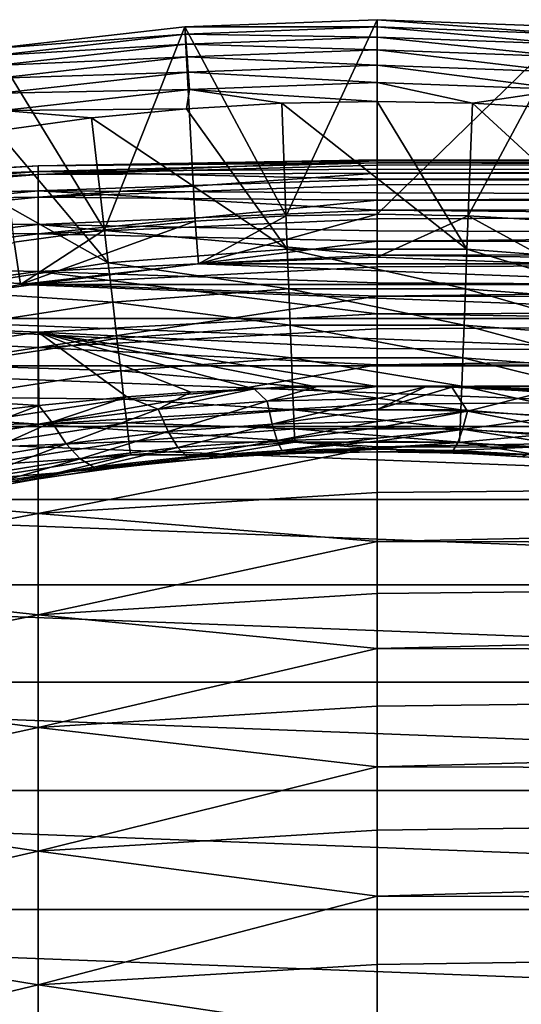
# Model space of a CAD drawing. Header units: metres. Extents: x -61 to 49, y -32 to 32.
# Tile 65 of 256: x -22.84 to -20.26, y 8.16 to 13.22. Entities that reach past the tile are written whole.
import ezdxf

# ---------------------------------------------------------------- set-up
doc = ezdxf.new("R2010")
doc.units = ezdxf.units.M
doc.layers.add('solid_K_27_40_10_000Y34', color=7, linetype='CONTINUOUS')

msp = doc.modelspace()

# ---------------------------------------------------------------- linework, layer by layer
at = {"layer": 'solid_K_27_40_10_000Y34'}
for points in [[(-21.000004, 13.2205, -28.999958), (-21.468042, 12.211478, -30), (-21.987879, 13.183539, -28.999958)], [(-21.987879, 13.183539, -28.999958), (-21.987867, 13.18354, -21.637487), (-21, 13.2205, -21.637487)], [(-21.000004, 13.2205, -28.999958), (-21.987879, 13.183539, -28.999958), (-21, 13.2205, -21.637487)], [(-21, 13.183115, -21.525557), (-21, 13.2205, -21.637487), (-21.987867, 13.18354, -21.637487)], [(-21.000004, 13.2205, -28.999958), (-21.000004, 12.220461, -30), (-21.468042, 12.211478, -30)], [(-20.012127, 13.18354, -28.999958), (-21.000004, 12.220461, -30), (-21.000004, 13.2205, -28.999958)], [(-21.000004, 13.2205, -28.999958), (-21, 13.2205, -21.637487), (-20.012133, 13.18354, -21.637487)], [(-20.012127, 13.18354, -28.999958), (-21.000004, 13.2205, -28.999958), (-20.012133, 13.18354, -21.637487)], [(-20.014824, 13.146253, -21.525557), (-20.012133, 13.18354, -21.637487), (-21, 13.2205, -21.637487)], [(-21, 13.183115, -21.525557), (-20.014824, 13.146253, -21.525557), (-21, 13.2205, -21.637487)], [(-22.970608, 13.072808, -28.999958), (-22.970583, 13.072812, -21.637487), (-21.987867, 13.18354, -21.637487)], [(-21.987879, 13.183539, -28.999958), (-22.970608, 13.072808, -28.999958), (-21.987867, 13.18354, -21.637487)], [(-21.987879, 13.183539, -28.999958), (-22.401396, 12.139829, -30), (-22.970608, 13.072808, -28.999958)], [(-21.985176, 13.146253, -21.525557), (-21.987867, 13.18354, -21.637487), (-22.970583, 13.072812, -21.637487)], [(-21.987879, 13.183539, -28.999958), (-21.935585, 12.184591, -30), (-22.401396, 12.139829, -30)], [(-21.987879, 13.183539, -28.999958), (-21.468042, 12.211478, -30), (-21.935585, 12.184591, -30)], [(-21.985176, 13.146253, -21.525557), (-21, 13.183115, -21.525557), (-21.987867, 13.18354, -21.637487)], [(-21, 13.131112, -21.418964), (-21, 13.183115, -21.525557), (-21.985176, 13.146253, -21.525557)], [(-20.012127, 13.18354, -28.999958), (-20.531965, 12.211478, -30), (-21.000004, 12.220461, -30)], [(-20.018711, 13.094395, -21.418964), (-20.014824, 13.146253, -21.525557), (-21, 13.183115, -21.525557)], [(-20.018711, 13.094395, -21.418964), (-21, 13.183115, -21.525557), (-21, 13.131112, -21.418964)], [(-20.012127, 13.18354, -28.999958), (-20.064421, 12.184591, -30), (-20.531965, 12.211478, -30)], [(-22.964842, 13.035871, -21.525557), (-21.985176, 13.146253, -21.525557), (-22.970583, 13.072812, -21.637487)], [(-21.981289, 13.094395, -21.418964), (-21.985176, 13.146253, -21.525557), (-22.964842, 13.035871, -21.525557)], [(-21, 13.131112, -21.418964), (-21.985176, 13.146253, -21.525557), (-21.981289, 13.094395, -21.418964)], [(-21, 13.131112, -21.418964), (-21.981289, 13.094395, -21.418964), (-21, 13.065545, -21.320135)], [(-21, 13.131112, -21.418964), (-21, 13.065545, -21.320135), (-20.023611, 13.029011, -21.320135)], [(-20.018711, 13.094395, -21.418964), (-21, 13.131112, -21.418964), (-20.023611, 13.029011, -21.320135)], [(-22.970608, 13.072808, -28.999958), (-22.401396, 12.139829, -30), (-22.865602, 12.077209, -30)], [(-21.981289, 13.094395, -21.418964), (-22.964842, 13.035871, -21.525557), (-22.95709, 12.984448, -21.418964)], [(-21.981289, 13.094395, -21.418964), (-22.95709, 12.984448, -21.418964), (-21.976389, 13.029011, -21.320135)], [(-21.981289, 13.094395, -21.418964), (-21.976389, 13.029011, -21.320135), (-21, 13.065545, -21.320135)], [(-21, 13.065545, -21.320135), (-21.976389, 13.029011, -21.320135), (-21, 12.987552, -21.230787)], [(-21, 13.065545, -21.320135), (-21, 12.987552, -21.230787), (-20.02944, 12.951236, -21.230787)], [(-20.023611, 13.029011, -21.320135), (-21, 13.065545, -21.320135), (-20.02944, 12.951236, -21.230787)], [(-22.95709, 12.984448, -21.418964), (-22.947319, 12.919614, -21.320135), (-21.976389, 13.029011, -21.320135)], [(-21.976389, 13.029011, -21.320135), (-22.947319, 12.919614, -21.320135), (-21.97056, 12.951236, -21.230787)], [(-21.976389, 13.029011, -21.320135), (-21.97056, 12.951236, -21.230787), (-21, 12.987552, -21.230787)], [(-21, 12.987552, -21.230787), (-21.97056, 12.951236, -21.230787), (-21, 12.898487, -21.15247)], [(-21, 12.987552, -21.230787), (-21, 12.898487, -21.15247), (-20.036095, 12.86242, -21.15247)], [(-20.02944, 12.951236, -21.230787), (-21, 12.987552, -21.230787), (-20.036095, 12.86242, -21.15247)], [(-22.947319, 12.919614, -21.320135), (-22.935694, 12.842491, -21.230787), (-21.97056, 12.951236, -21.230787)], [(-21.97056, 12.951236, -21.230787), (-22.935694, 12.842491, -21.230787), (-21.963905, 12.86242, -21.15247)], [(-21.97056, 12.951236, -21.230787), (-21.963905, 12.86242, -21.15247), (-21, 12.898487, -21.15247)], [(-22.935694, 12.842491, -21.230787), (-22.922421, 12.754421, -21.15247), (-21.963905, 12.86242, -21.15247)], [(-21.963905, 12.86242, -21.15247), (-22.922421, 12.754421, -21.15247), (-21.97983, 12.762443, -21.086603)], [(-21.963905, 12.86242, -21.15247), (-21.97983, 12.762443, -21.086603), (-21.490274, 12.790607, -21.086603)], [(-21, 12.898487, -21.15247), (-21.963905, 12.86242, -21.15247), (-21, 12.8, -21.086603)], [(-21.963905, 12.86242, -21.15247), (-21.490274, 12.790607, -21.086603), (-21, 12.8, -21.086603)], [(-21, 12.898487, -21.15247), (-21, 12.8, -21.086603), (-20.509726, 12.790607, -21.086603)], [(-20.036095, 12.86242, -21.15247), (-21, 12.898487, -21.15247), (-20.509726, 12.790607, -21.086603)], [(-20.036095, 12.86242, -21.15247), (-20.509726, 12.790607, -21.086603), (-20.02017, 12.762443, -21.086603)], [(-22.922421, 12.754421, -21.15247), (-22.953911, 12.649989, -21.086603), (-22.467947, 12.715547, -21.086603)], [(-22.922421, 12.754421, -21.15247), (-22.467947, 12.715547, -21.086603), (-21.97983, 12.762443, -21.086603)], [(-21.97983, 12.762443, -21.086603), (-22.467947, 12.715547, -21.086603), (-21.461548, 12.041158, -20.653589)], [(-21.490274, 12.790607, -21.086603), (-21.97983, 12.762443, -21.086603), (-21.461548, 12.041158, -20.653589)], [(-21, 12.8, -21.086603), (-21.490274, 12.790607, -21.086603), (-20.538452, 12.041158, -20.653589)], [(-21.490274, 12.790607, -21.086603), (-21.461548, 12.041158, -20.653589), (-20.538452, 12.041158, -20.653589)], [(-20.509726, 12.790607, -21.086603), (-21, 12.8, -21.086603), (-20.538452, 12.041158, -20.653589)], [(-20.509726, 12.790607, -21.086603), (-20.538452, 12.041158, -20.653589), (-19.618065, 11.970495, -20.653589)], [(-20.02017, 12.762443, -21.086603), (-20.509726, 12.790607, -21.086603), (-19.618065, 11.970495, -20.653589)], [(-22.467947, 12.715547, -21.086603), (-22.953911, 12.649989, -21.086603), (-22.381935, 11.970495, -20.653589)], [(-22.467947, 12.715547, -21.086603), (-22.381935, 11.970495, -20.653589), (-21.461548, 12.041158, -20.653589)], [(-22.953911, 12.649989, -21.086603), (-23.437006, 12.565866, -21.086603), (-22.381935, 11.970495, -20.653589)], [(-23.437006, 12.565866, -21.086603), (-23.294212, 11.829585, -20.653589), (-22.381935, 11.970495, -20.653589)], [(-24.491528, 12.363135, 0.574097), (-22.742485, 12.424483, 1.055764), (-22.742485, 12.468801, 0.10679)], [(-24.491528, 12.370956, -0.368971), (-22.742485, 12.468801, 0.10679), (-22.742485, 12.440743, -0.842803)], [(-24.491528, 12.370956, -0.368971), (-24.491528, 12.363135, 0.574097), (-22.742485, 12.468801, 0.10679)], [(-22.742485, 12.468801, 0.10679), (-21, 12.499275, -0.134592), (-21, 12.484786, -0.616528)], [(-22.742485, 12.468801, 0.10679), (-21, 12.495168, 0.347545), (-21, 12.499275, -0.134592)], [(-22.742485, 12.424483, 1.055764), (-21, 12.472469, 0.829165), (-21, 12.495168, 0.347545)], [(-22.742485, 12.468801, 0.10679), (-22.742485, 12.424483, 1.055764), (-21, 12.495168, 0.347545)], [(-22.742485, 12.440743, -0.842803), (-21, 12.484786, -0.616528), (-21, 12.451722, -1.097547)], [(-22.742485, 12.440743, -0.842803), (-22.742485, 12.468801, 0.10679), (-21, 12.484786, -0.616528)], [(-22.742485, 12.424483, 1.055764), (-21, 12.431213, 1.309551), (-21, 12.472469, 0.829165)], [(-22.742485, 12.440743, -0.842803), (-21, 12.451722, -1.097547), (-21, 12.400132, -1.576934)], [(0, 12.490818, -0.478789), (-21, 12.484786, -0.616528), (-21, 12.499275, -0.134592)], [(0, 12.490818, -0.478789), (-21, 12.499275, -0.134592), (-21, 12.495168, 0.347545)], [(0, 12.490818, 0.478789), (-21, 12.495168, 0.347545), (-21, 12.472469, 0.829165)], [(0, 12.490818, 0.478789), (0, 12.490818, -0.478789), (-21, 12.495168, 0.347545)], [(0, 12.490818, -0.478789), (0, 12.417516, -1.433558), (-21, 12.484786, -0.616528)], [(0, 12.490818, 0.478789), (-21, 12.472469, 0.829165), (-21, 12.431213, 1.309551)], [(0, 12.417516, 1.433558), (0, 12.490818, 0.478789), (-21, 12.431213, 1.309551)], [(0, 12.417516, -1.433558), (-21, 12.451722, -1.097547), (-21, 12.484786, -0.616528)], [(0, 12.417516, -1.433558), (-21, 12.400132, -1.576934), (-21, 12.451722, -1.097547)], [(-24.491528, 12.306944, -1.309897), (-22.742485, 12.440743, -0.842803), (-22.742485, 12.340472, -1.787505)], [(-24.491528, 12.306944, -1.309897), (-24.491528, 12.370956, -0.368971), (-22.742485, 12.440743, -0.842803)], [(-24.491528, 12.283525, 1.513832), (-22.742485, 12.308045, 1.998609), (-22.742485, 12.424483, 1.055764)], [(-24.491528, 12.363135, 0.574097), (-24.491528, 12.283525, 1.513832), (-22.742485, 12.424483, 1.055764)], [(-22.742485, 12.340472, -1.787505), (-22.742485, 12.440743, -0.842803), (-21, 12.400132, -1.576934)], [(-22.742485, 12.308045, 1.998609), (-21, 12.371463, 1.787988), (-21, 12.431213, 1.309551)], [(-22.742485, 12.424483, 1.055764), (-22.742485, 12.308045, 1.998609), (-21, 12.431213, 1.309551)], [(-22.742485, 12.340472, -1.787505), (-21, 12.400132, -1.576934), (-21, 12.330093, -2.053974)], [(0, 12.417516, 1.433558), (-21, 12.431213, 1.309551), (-21, 12.371463, 1.787988)], [(0, 12.417516, -1.433558), (0, 12.27134, -2.379913), (-21, 12.400132, -1.576934)], [(0, 12.417516, 1.433558), (-21, 12.371463, 1.787988), (-21, 12.293305, 2.263766)], [(0, 12.27134, 2.379913), (0, 12.417516, 1.433558), (-21, 12.293305, 2.263766)], [(0, 12.27134, -2.379913), (-21, 12.330093, -2.053974), (-21, 12.400132, -1.576934)], [(-22.742485, 12.308045, 1.998609), (-21, 12.293305, 2.263766), (-21, 12.371463, 1.787988)], [(-24.491528, 12.17147, -2.243217), (-22.742485, 12.340472, -1.787505), (-22.742485, 12.168569, -2.721831)], [(-24.491528, 12.17147, -2.243217), (-24.491528, 12.306944, -1.309897), (-22.742485, 12.340472, -1.787505)], [(-24.491528, 12.132591, 2.444777), (-22.742485, 12.120164, 2.929854), (-22.742485, 12.308045, 1.998609)], [(-24.491528, 12.283525, 1.513832), (-24.491528, 12.132591, 2.444777), (-22.742485, 12.308045, 1.998609)], [(-22.742485, 12.340472, -1.787505), (-21, 12.330093, -2.053974), (-21, 12.241709, -2.527958)], [(-22.742485, 12.168569, -2.721831), (-22.742485, 12.340472, -1.787505), (-21, 12.241709, -2.527958)], [(-22.742485, 12.308045, 1.998609), (-22.742485, 12.120164, 2.929854), (-21, 12.293305, 2.263766)], [(0, 12.27134, -2.379913), (-21, 12.241709, -2.527958), (-21, 12.330093, -2.053974)], [(-22.742485, 12.120164, 2.929854), (-21, 12.196858, 2.736175), (-21, 12.293305, 2.263766)], [(0, 12.27134, 2.379913), (-21, 12.293305, 2.263766), (-21, 12.196858, 2.736175)], [(0, 12.27134, -2.379913), (0, 12.053151, -3.312301), (-21, 12.241709, -2.527958)], [(0, 12.27134, 2.379913), (-21, 12.196858, 2.736175), (-21, 12.082264, 3.204513)], [(0, 12.053151, 3.312301), (0, 12.27134, 2.379913), (-21, 12.082264, 3.204513)], [(-22.742485, 12.168569, -2.721831), (-21, 12.241709, -2.527958), (-21, 12.135111, -2.998181)], [(-21.918751, 11.964776, -30), (-21.935585, 12.184591, -30), (-21.468042, 12.211478, -30)], [(-21.918751, 11.964776, -30), (-21.468042, 12.211478, -30), (-21.000004, 12.220461, -30)], [(-21, 12, -30), (-21.918751, 11.964776, -30), (-21.000004, 12.220461, -30)], [(-21, 12, -30), (-21.000004, 12.220461, -30), (-20.531965, 12.211478, -30)], [(0, 12.053151, -3.312301), (-21, 12.135111, -2.998181), (-21, 12.241709, -2.527958)], [(-20.081249, 11.964776, -30), (-21, 12, -30), (-20.531965, 12.211478, -30)], [(-20.081249, 11.964776, -30), (-20.531965, 12.211478, -30), (-20.064421, 12.184591, -30)], [(-24.491528, 11.965321, -3.163512), (-24.491528, 12.17147, -2.243217), (-22.742485, 12.168569, -2.721831)], [(-24.491528, 11.965321, -3.163512), (-22.742485, 12.168569, -2.721831), (-22.742485, 11.926031, -3.640357)], [(-22.831915, 11.859337, -30), (-22.401396, 12.139829, -30), (-21.935585, 12.184591, -30)], [(-21.918751, 11.964776, -30), (-22.831915, 11.859337, -30), (-21.935585, 12.184591, -30)], [(-22.742485, 12.120164, 2.929854), (-21, 12.082264, 3.204513), (-21, 12.196858, 2.736175)], [(-22.742485, 12.168569, -2.721831), (-21, 12.135111, -2.998181), (-21, 12.010458, -3.463943)], [(-22.742485, 11.926031, -3.640357), (-22.742485, 12.168569, -2.721831), (-21, 12.010458, -3.463943)], [(-24.491528, 12.132591, 2.444777), (-24.491528, 11.911206, 3.361526), (-22.742485, 12.120164, 2.929854)], [(-24.491528, 11.911206, 3.361526), (-22.742485, 11.86193, 3.844091), (-22.742485, 12.120164, 2.929854)], [(-22.831915, 11.859337, -30), (-22.865602, 12.077209, -30), (-22.401396, 12.139829, -30)], [(-22.742485, 12.120164, 2.929854), (-22.742485, 11.86193, 3.844091), (-21, 12.082264, 3.204513)], [(0, 12.053151, -3.312301), (-21, 12.010458, -3.463943), (-21, 12.135111, -2.998181)], [(-22.831915, 11.859337, -30), (-23.73432, 11.684313, -30), (-22.865602, 12.077209, -30)], [(-22.742485, 11.86193, 3.844091), (-21, 11.949693, 3.668084), (-21, 12.082264, 3.204513)], [(0, 12.053151, 3.312301), (-21, 12.082264, 3.204513), (-21, 11.949693, 3.668084)], [(0, 12.053151, -3.312301), (0, 11.764227, -4.225251), (-21, 12.010458, -3.463943)], [(0, 12.053151, 3.312301), (-21, 11.949693, 3.668084), (-21, 11.799343, 4.126197)], [(0, 11.764227, 4.225251), (0, 12.053151, 3.312301), (-21, 11.799343, 4.126197)], [(-22.742485, 11.926031, -3.640357), (-21, 12.010458, -3.463943), (-21, 11.867936, -3.924551)], [(-21.453733, 11.837275, -20.519396), (-21.461548, 12.041158, -20.653589), (-22.381935, 11.970495, -20.653589)], [(-21.918816, 11.96477, -32), (-21.918751, 11.964776, -30), (-21, 12, -30)], [(-21.918816, 11.96477, -32), (-21, 12, -30), (-21, 12, -32)], [(-21.918816, 11.96477, -32), (-21, 12, -32), (-20.081184, 11.96477, -32)], [(-20.546267, 11.837275, -20.519396), (-20.538452, 12.041158, -20.653589), (-21.461548, 12.041158, -20.653589)], [(-20.546267, 11.837275, -20.519396), (-21.461548, 12.041158, -20.653589), (-21.453733, 11.837275, -20.519396)], [(0, 11.764227, -4.225251), (-21, 11.867936, -3.924551), (-21, 12.010458, -3.463943)], [(-21, 12, -32), (-21, 12, -30), (-20.081249, 11.964776, -30)], [(-20.081184, 11.96477, -32), (-21, 12, -32), (-20.081249, 11.964776, -30)], [(-19.641464, 11.767808, -20.519396), (-20.538452, 12.041158, -20.653589), (-20.546267, 11.837275, -20.519396)], [(-19.641464, 11.767808, -20.519396), (-19.618065, 11.970495, -20.653589), (-20.538452, 12.041158, -20.653589)], [(-24.491528, 11.689692, -4.065437), (-24.491528, 11.965321, -3.163512), (-22.742485, 11.926031, -3.640357)], [(-22.358536, 11.767808, -20.519396), (-22.381935, 11.970495, -20.653589), (-23.294212, 11.829585, -20.653589)], [(-22.831949, 11.859332, -32), (-22.831915, 11.859337, -30), (-21.918751, 11.964776, -30)], [(-22.831949, 11.859332, -32), (-21.918751, 11.964776, -30), (-21.918816, 11.96477, -32)], [(-22.831949, 11.859332, -32), (-21.918816, 11.96477, -32), (-19.168051, 11.859332, -32)], [(-22.742485, 11.86193, 3.844091), (-21, 11.799343, 4.126197), (-21, 11.949693, 3.668084)], [(-21.453733, 11.837275, -20.519396), (-22.381935, 11.970495, -20.653589), (-22.358536, 11.767808, -20.519396)], [(-21.918816, 11.96477, -32), (-20.081184, 11.96477, -32), (-19.168051, 11.859332, -32)], [(-24.491528, 11.689692, -4.065437), (-22.742485, 11.926031, -3.640357), (-22.742485, 11.614268, -4.537753)], [(-24.491528, 11.911206, 3.361526), (-24.491528, 11.620658, 4.258755), (-22.742485, 11.86193, 3.844091)], [(-22.742485, 11.926031, -3.640357), (-21, 11.867936, -3.924551), (-21, 11.707756, -4.379321)], [(-22.742485, 11.614268, -4.537753), (-22.742485, 11.926031, -3.640357), (-21, 11.707756, -4.379321)], [(-24.491528, 11.620658, 4.258755), (-22.742485, 11.534842, 4.736016), (-22.742485, 11.86193, 3.844091)], [(-23.734291, 11.68432, -32), (-23.73432, 11.684313, -30), (-22.831915, 11.859337, -30)], [(-23.734291, 11.68432, -32), (-22.831915, 11.859337, -30), (-22.831949, 11.859332, -32)], [(-23.734291, 11.68432, -32), (-22.831949, 11.859332, -32), (-18.265709, 11.68432, -32)], [(-22.831949, 11.859332, -32), (-19.168051, 11.859332, -32), (-18.265709, 11.68432, -32)], [(-22.742485, 11.86193, 3.844091), (-22.742485, 11.534842, 4.736016), (-21, 11.799343, 4.126197)], [(0, 11.764227, -4.225251), (-21, 11.707756, -4.379321), (-21, 11.867936, -3.924551)], [(-22.358536, 11.767808, -20.519396), (-23.294212, 11.829585, -20.653589), (-23.255367, 11.629284, -20.519396)], [(-22.742485, 11.534842, 4.736016), (-21, 11.631438, 4.578171), (-21, 11.799343, 4.126197)], [(-21.453733, 11.837275, -20.519396), (-22.358536, 11.767808, -20.519396), (-21.44656, 11.65016, -20.362253)], [(-21.453733, 11.837275, -20.519396), (-21.44656, 11.65016, -20.362253), (-20.55344, 11.65016, -20.362253)], [(-20.546267, 11.837275, -20.519396), (-21.453733, 11.837275, -20.519396), (-20.55344, 11.65016, -20.362253)], [(0, 11.764227, 4.225251), (-21, 11.799343, 4.126197), (-21, 11.631438, 4.578171)], [(-20.546267, 11.837275, -20.519396), (-20.55344, 11.65016, -20.362253), (-19.662939, 11.581792, -20.362253)], [(-19.641464, 11.767808, -20.519396), (-20.546267, 11.837275, -20.519396), (-19.662939, 11.581792, -20.362253)], [(-22.358536, 11.767808, -20.519396), (-23.255367, 11.629284, -20.519396), (-22.337061, 11.581792, -20.362253)], [(-22.358536, 11.767808, -20.519396), (-22.337061, 11.581792, -20.362253), (-21.44656, 11.65016, -20.362253)], [(0, 11.764227, -4.225251), (0, 11.406266, -5.113404), (-21, 11.707756, -4.379321)], [(0, 11.764227, 4.225251), (-21, 11.631438, 4.578171), (-21, 11.446227, 5.023334)], [(0, 11.406266, 5.113404), (0, 11.764227, 4.225251), (-21, 11.446227, 5.023334)], [(-22.742485, 11.614268, -4.537753), (-21, 11.707756, -4.379321), (-21, 11.530157, -4.827574)], [(0, 11.406266, -5.113404), (-21, 11.530157, -4.827574), (-21, 11.707756, -4.379321)], [(-24.620588, 11.440759, -32), (-23.734291, 11.68432, -32), (-17.379412, 11.440759, -32)], [(-24.491528, 11.346188, -4.943756), (-24.491528, 11.689692, -4.065437), (-22.742485, 11.614268, -4.537753)], [(-23.734291, 11.68432, -32), (-18.265709, 11.68432, -32), (-17.379412, 11.440759, -32)], [(-21.44656, 11.65016, -20.362253), (-22.337061, 11.581792, -20.362253), (-21.440136, 11.48256, -20.184416)], [(-21.44656, 11.65016, -20.362253), (-21.440136, 11.48256, -20.184416), (-20.559864, 11.48256, -20.184416)], [(-20.55344, 11.65016, -20.362253), (-21.44656, 11.65016, -20.362253), (-20.559864, 11.48256, -20.184416)], [(-20.55344, 11.65016, -20.362253), (-20.559864, 11.48256, -20.184416), (-19.682173, 11.415176, -20.184416)], [(-19.662939, 11.581792, -20.362253), (-20.55344, 11.65016, -20.362253), (-19.682173, 11.415176, -20.184416)], [(-24.491528, 11.620658, 4.258755), (-24.491528, 11.262633, 5.131256), (-22.742485, 11.534842, 4.736016)], [(-24.491528, 11.346188, -4.943756), (-22.742485, 11.614268, -4.537753), (-22.739214, 11.237749, -5.403545)], [(-23.255367, 11.629284, -20.519396), (-23.219715, 11.445457, -20.362253), (-22.337061, 11.581792, -20.362253)], [(-22.742485, 11.534842, 4.736016), (-21, 11.446227, 5.023334), (-21, 11.631438, 4.578171)], [(-22.742485, 11.614268, -4.537753), (-21, 11.530157, -4.827574), (-21, 11.335403, -5.268645)], [(-21.31307, 11.332468, -5.272605), (-22.742485, 11.614268, -4.537753), (-21, 11.335403, -5.268645)], [(-22.286659, 11.282091, -5.34282), (-22.739214, 11.237749, -5.403545), (-22.742485, 11.614268, -4.537753)], [(-21.956631, 11.305855, -5.310004), (-22.286659, 11.282091, -5.34282), (-22.742485, 11.614268, -4.537753)], [(-21.631994, 11.322643, -5.286463), (-21.956631, 11.305855, -5.310004), (-22.742485, 11.614268, -4.537753)], [(-21.31307, 11.332468, -5.272605), (-21.631994, 11.322643, -5.286463), (-22.742485, 11.614268, -4.537753)], [(-22.337061, 11.581792, -20.362253), (-23.219715, 11.445457, -20.362253), (-22.317827, 11.415176, -20.184416)], [(-22.337061, 11.581792, -20.362253), (-22.317827, 11.415176, -20.184416), (-21.440136, 11.48256, -20.184416)], [(-24.491528, 11.262633, 5.131256), (-22.742485, 11.140799, 5.600449), (-22.742485, 11.534842, 4.736016)], [(-22.742485, 11.534842, 4.736016), (-22.742485, 11.140799, 5.600449), (-21, 11.446227, 5.023334)], [(0, 11.406266, -5.113404), (-21, 11.335403, -5.268645), (-21, 11.530157, -4.827574)], [(-25.48572, 11.130046, -32), (-24.620588, 11.440759, -32), (-16.51428, 11.130046, -32)], [(-24.620588, 11.440759, -32), (-17.379412, 11.440759, -32), (-16.51428, 11.130046, -32)], [(-23.219715, 11.445457, -20.362253), (-23.187782, 11.280803, -20.184416), (-22.317827, 11.415176, -20.184416)], [(-22.742485, 11.140799, 5.600449), (-21, 11.243987, 5.461022), (-21, 11.446227, 5.023334)], [(-21.440136, 11.48256, -20.184416), (-22.317827, 11.415176, -20.184416), (-21.434547, 11.336748, -19.988293)], [(-21.440136, 11.48256, -20.184416), (-21.434547, 11.336748, -19.988293), (-20.565453, 11.336748, -19.988293)], [(-20.559864, 11.48256, -20.184416), (-21.440136, 11.48256, -20.184416), (-20.565453, 11.336748, -19.988293)], [(0, 11.406266, 5.113404), (-21, 11.446227, 5.023334), (-21, 11.243987, 5.461022)], [(-20.559864, 11.48256, -20.184416), (-20.565453, 11.336748, -19.988293), (-19.698908, 11.270219, -19.988293)], [(-19.682173, 11.415176, -20.184416), (-20.559864, 11.48256, -20.184416), (-19.698908, 11.270219, -19.988293)], [(-22.317827, 11.415176, -20.184416), (-23.187782, 11.280803, -20.184416), (-22.301092, 11.270219, -19.988293)], [(-22.317827, 11.415176, -20.184416), (-22.301092, 11.270219, -19.988293), (-21.434547, 11.336748, -19.988293)], [(-20.750862, 11.333933, -5.271809), (-21, 11.335403, -5.268645), (0, 11.406266, -5.113404)], [(0, 11.406266, 5.113404), (-21, 11.243987, 5.461022), (-21, 11.025017, 5.890586)], [(0, 10.981367, 5.971549), (0, 11.406266, 5.113404), (-21, 11.025017, 5.890586)], [(-20.750862, 11.333933, -5.271809), (0, 11.406266, -5.113404), (0, 10.981367, -5.971549)], [(-24.491528, 11.346188, -4.943756), (-22.739214, 11.237749, -5.403545), (-22.968012, 11.210286, -5.440644)], [(-21.434547, 11.336748, -19.988293), (-22.301092, 11.270219, -19.988293), (-21.429869, 11.214698, -19.776541)], [(-22.125029, 11.218147, -5.499201), (-22.286659, 11.282091, -5.34282), (-21.956631, 11.305855, -5.310004)], [(-22.125029, 11.218147, -5.499201), (-21.956631, 11.305855, -5.310004), (-21.631994, 11.322643, -5.286463)], [(-22.125029, 11.218147, -5.499201), (-21.631994, 11.322643, -5.286463), (-21.565765, 11.259222, -5.433201)], [(-21.565765, 11.259222, -5.433201), (-21.631994, 11.322643, -5.286463), (-21.31307, 11.332468, -5.272605)], [(-21.565765, 11.259222, -5.433201), (-21.31307, 11.332468, -5.272605), (-21, 11.335403, -5.268645)], [(-21.565765, 11.259222, -5.433201), (-21, 11.335403, -5.268645), (-20.999998, 11.273111, -5.410626)], [(-21.434547, 11.336748, -19.988293), (-21.429869, 11.214698, -19.776541), (-20.570131, 11.214698, -19.776541)], [(-20.565453, 11.336748, -19.988293), (-21.434547, 11.336748, -19.988293), (-20.570131, 11.214698, -19.776541)], [(-20.999998, 11.273111, -5.410626), (-21, 11.335403, -5.268645), (-20.750862, 11.333933, -5.271809)], [(-21, 11.217423, -5.553908), (-20.750862, 11.333933, -5.271809), (-20.616575, 11.331651, -5.276712)], [(-20.999998, 11.273111, -5.410626), (-20.750862, 11.333933, -5.271809), (-21, 11.217423, -5.553908)], [(-20.536507, 11.208158, -5.574856), (-21, 11.217423, -5.553908), (-20.616575, 11.331651, -5.276712)], [(-20.616575, 11.331651, -5.276712), (-20.750862, 11.333933, -5.271809), (0, 10.981367, -5.971549)], [(-20.497425, 11.328779, -5.282875), (-20.616575, 11.331651, -5.276712), (0, 10.981367, -5.971549)], [(-20.140541, 11.306784, -5.330056), (-20.616575, 11.331651, -5.276712), (-20.497425, 11.328779, -5.282875)], [(-20.140541, 11.306784, -5.330056), (-20.536507, 11.208158, -5.574856), (-20.616575, 11.331651, -5.276712)], [(-20.565453, 11.336748, -19.988293), (-20.570131, 11.214698, -19.776541), (-19.712915, 11.148885, -19.776541)], [(-19.698908, 11.270219, -19.988293), (-20.565453, 11.336748, -19.988293), (-19.712915, 11.148885, -19.776541)], [(-20.140541, 11.306784, -5.330056), (-20.078726, 11.180865, -5.635697), (-20.536507, 11.208158, -5.574856)], [(-20.239695, 11.31992, -5.301832), (-20.497425, 11.328779, -5.282875), (0, 10.981367, -5.971549)], [(-20.140541, 11.306784, -5.330056), (-20.497425, 11.328779, -5.282875), (-20.239695, 11.31992, -5.301832)], [(-24.491528, 11.262633, 5.131256), (-24.491528, 10.839211, 5.973961), (-22.742485, 11.140799, 5.600449)], [(-23.202475, 11.060426, -5.748454), (-22.968012, 11.210286, -5.440644), (-22.739214, 11.237749, -5.403545)], [(-23.202475, 11.060426, -5.748454), (-22.739214, 11.237749, -5.403545), (-22.671745, 11.151219, -5.605966)], [(-23.187782, 11.280803, -20.184416), (-23.160002, 11.137552, -19.988293), (-22.301092, 11.270219, -19.988293)], [(-22.301092, 11.270219, -19.988293), (-23.160002, 11.137552, -19.988293), (-22.287085, 11.148885, -19.776541)], [(-22.742485, 11.140799, 5.600449), (-21, 11.025017, 5.890586), (-21, 11.243987, 5.461022)], [(-22.671745, 11.151219, -5.605966), (-22.739214, 11.237749, -5.403545), (-22.286659, 11.282091, -5.34282)], [(-22.671745, 11.151219, -5.605966), (-22.286659, 11.282091, -5.34282), (-22.125029, 11.218147, -5.499201)], [(-22.301092, 11.270219, -19.988293), (-22.287085, 11.148885, -19.776541), (-21.429869, 11.214698, -19.776541)], [(-22.125029, 11.218147, -5.499201), (-21.565765, 11.259222, -5.433201), (-22.073908, 11.10341, -5.828876)], [(-21.565765, 11.259222, -5.433201), (-21.539726, 11.141566, -5.764756), (-22.073908, 11.10341, -5.828876)], [(-21.565765, 11.259222, -5.433201), (-20.999998, 11.273111, -5.410626), (-21.539726, 11.141566, -5.764756)], [(-20.999998, 11.273111, -5.410626), (-21, 11.217423, -5.553908), (-21.539726, 11.141566, -5.764756)], [(-22.671745, 11.151219, -5.605966), (-22.125029, 11.218147, -5.499201), (-22.59733, 11.041091, -5.932755)], [(-22.125029, 11.218147, -5.499201), (-22.073908, 11.10341, -5.828876), (-22.59733, 11.041091, -5.932755)], [(-21.429869, 11.214698, -19.776541), (-22.287085, 11.148885, -19.776541), (-21.426165, 11.118063, -19.552031)], [(-21, 11.217423, -5.553908), (-21, 11.215898, -5.558103), (-21.539726, 11.141566, -5.764756)], [(-21, 11.215898, -5.558103), (-21, 11.154455, -5.742859), (-21.539726, 11.141566, -5.764756)], [(-21.429869, 11.214698, -19.776541), (-21.426165, 11.118063, -19.552031), (-20.573835, 11.118063, -19.552031)], [(-20.570131, 11.214698, -19.776541), (-21.429869, 11.214698, -19.776541), (-20.573835, 11.118063, -19.552031)], [(-20.536507, 11.208158, -5.574856), (-21, 11.215898, -5.558103), (-21, 11.217423, -5.553908)], [(-20.536507, 11.208158, -5.574856), (-21, 11.154455, -5.742859), (-21, 11.215898, -5.558103)], [(-20.536507, 11.208158, -5.574856), (-21, 11.121979, -5.856853), (-21, 11.154455, -5.742859)], [(-20.536507, 11.208158, -5.574856), (-20.561115, 11.11433, -5.873866), (-21, 11.121979, -5.856853)], [(-20.570131, 11.214698, -19.776541), (-20.573835, 11.118063, -19.552031), (-19.724007, 11.052818, -19.552031)], [(-19.712915, 11.148885, -19.776541), (-20.570131, 11.214698, -19.776541), (-19.724007, 11.052818, -19.552031)], [(-20.536507, 11.208158, -5.574856), (-20.078726, 11.180865, -5.635697), (-20.561115, 11.11433, -5.873866)], [(-24.491528, 10.839211, 5.973961), (-22.742485, 10.682087, 6.432374), (-22.742485, 11.140799, 5.600449)], [(-23.202475, 11.060426, -5.748454), (-22.671745, 11.151219, -5.605966), (-23.106983, 10.956303, -6.071715)], [(-23.160002, 11.137552, -19.988293), (-23.136747, 11.017647, -19.776541), (-22.287085, 11.148885, -19.776541)], [(-22.287085, 11.148885, -19.776541), (-23.136747, 11.017647, -19.776541), (-22.275993, 11.052818, -19.552031)], [(-22.671745, 11.151219, -5.605966), (-22.59733, 11.041091, -5.932755), (-23.106983, 10.956303, -6.071715)], [(-22.742485, 11.140799, 5.600449), (-22.742485, 10.682087, 6.432374), (-21, 11.025017, 5.890586)], [(-22.287085, 11.148885, -19.776541), (-22.275993, 11.052818, -19.552031), (-21.426165, 11.118063, -19.552031)], [(-22.073908, 11.10341, -5.828876), (-21.539726, 11.141566, -5.764756), (-22.024351, 11.021749, -6.168491)], [(-21.539726, 11.141566, -5.764756), (-21.514458, 11.056997, -6.106309), (-22.024351, 11.021749, -6.168491)], [(-21.539726, 11.141566, -5.764756), (-21, 11.154455, -5.742859), (-21.514458, 11.056997, -6.106309)], [(-21, 11.154455, -5.742859), (-21, 11.121979, -5.856853), (-21.514458, 11.056997, -6.106309)], [(-20.078726, 11.180865, -5.635697), (-20.127045, 11.089288, -5.932529), (-20.561115, 11.11433, -5.873866)], [(-26.324583, 10.754004, -32), (-25.48572, 11.130046, -32), (-15.675418, 10.754004, -32)], [(-25.48572, 11.130046, -32), (-16.51428, 11.130046, -32), (-15.675418, 10.754004, -32)], [(-22.59733, 11.041091, -5.932755), (-22.073908, 11.10341, -5.828876), (-22.525307, 10.964015, -6.269399)], [(-22.073908, 11.10341, -5.828876), (-22.024351, 11.021749, -6.168491), (-22.525307, 10.964015, -6.269399)], [(-21.426165, 11.118063, -19.552031), (-22.275993, 11.052818, -19.552031), (-21.423485, 11.048155, -19.317802)], [(-21, 11.121979, -5.856853), (-21, 11.06889, -6.08511), (-21.514458, 11.056997, -6.106309)], [(-21.426165, 11.118063, -19.552031), (-21.423485, 11.048155, -19.317802), (-20.576515, 11.048155, -19.317802)], [(-20.573835, 11.118063, -19.552031), (-21.426165, 11.118063, -19.552031), (-20.576515, 11.048155, -19.317802)], [(-20.561115, 11.11433, -5.873866), (-21, 11.06889, -6.08511), (-21, 11.121979, -5.856853)], [(-20.561115, 11.11433, -5.873866), (-21, 11.05438, -6.162636), (-21, 11.06889, -6.08511)], [(-20.561115, 11.11433, -5.873866), (-20.585346, 11.047021, -6.179967), (-21, 11.05438, -6.162636)], [(-20.561115, 11.11433, -5.873866), (-20.127045, 11.089288, -5.932529), (-20.585346, 11.047021, -6.179967)], [(-20.127045, 11.089288, -5.932529), (-20.174589, 11.024233, -6.2364), (-20.585346, 11.047021, -6.179967)], [(-20.573835, 11.118063, -19.552031), (-20.576515, 11.048155, -19.317802), (-19.732029, 10.98332, -19.317802)], [(-19.724007, 11.052818, -19.552031), (-20.573835, 11.118063, -19.552031), (-19.732029, 10.98332, -19.317802)], [(-23.136747, 11.017647, -19.776541), (-23.118336, 10.92271, -19.552031), (-22.275993, 11.052818, -19.552031)], [(-22.275993, 11.052818, -19.552031), (-23.118336, 10.92271, -19.552031), (-22.267971, 10.98332, -19.317802)], [(-23.106983, 10.956303, -6.071715), (-22.59733, 11.041091, -5.932755), (-23.014759, 10.885188, -6.404724)], [(-22.59733, 11.041091, -5.932755), (-22.525307, 10.964015, -6.269399), (-23.014759, 10.885188, -6.404724)], [(-22.275993, 11.052818, -19.552031), (-22.267971, 10.98332, -19.317802), (-21.423485, 11.048155, -19.317802)], [(-21.423485, 11.048155, -19.317802), (-22.267971, 10.98332, -19.317802), (-21.823078, 10.983204, -19.077032)], [(-22.024351, 11.021749, -6.168491), (-21.514458, 11.056997, -6.106309), (-21.976835, 10.973947, -6.514786)], [(-21.514458, 11.056997, -6.106309), (-21.490204, 11.006327, -6.454581), (-21.976835, 10.973947, -6.514786)], [(-21.423485, 11.048155, -19.317802), (-21.823078, 10.983204, -19.077032), (-21, 11.014002, -19.077032)], [(-21.514458, 11.056997, -6.106309), (-21, 11.06889, -6.08511), (-21.490204, 11.006327, -6.454581)], [(-21, 11.06889, -6.08511), (-21, 11.05438, -6.162636), (-21.490204, 11.006327, -6.454581)], [(-21, 11.05438, -6.162636), (-21, 11.017234, -6.434093), (-21.490204, 11.006327, -6.454581)], [(-20.576515, 11.048155, -19.317802), (-21.423485, 11.048155, -19.317802), (-21, 11.014002, -19.077032)], [(-20.585346, 11.047021, -6.179967), (-21, 11.017234, -6.434093), (-21, 11.05438, -6.162636)], [(-20.576515, 11.048155, -19.317802), (-21, 11.014002, -19.077032), (-20.176922, 10.983204, -19.077032)], [(-20.585346, 11.047021, -6.179967), (-21, 11.013686, -6.472301), (-21, 11.017234, -6.434093)], [(-20.585346, 11.047021, -6.179967), (-20.609013, 11.006744, -6.490825), (-21, 11.013686, -6.472301)], [(-20.585346, 11.047021, -6.179967), (-20.174589, 11.024233, -6.2364), (-20.609013, 11.006744, -6.490825)], [(-19.732029, 10.98332, -19.317802), (-20.576515, 11.048155, -19.317802), (-20.176922, 10.983204, -19.077032)], [(-23.118336, 10.92271, -19.552031), (-23.105015, 10.854031, -19.317802), (-22.267971, 10.98332, -19.317802)], [(-22.267971, 10.98332, -19.317802), (-23.105015, 10.854031, -19.317802), (-22.641552, 10.890985, -19.077032)], [(-22.742485, 10.682087, 6.432374), (-21, 10.789644, 6.311385), (-21, 11.025017, 5.890586)], [(-22.267971, 10.98332, -19.317802), (-22.641552, 10.890985, -19.077032), (-21.823078, 10.983204, -19.077032)], [(-21.823078, 10.983204, -19.077032), (-22.641552, 10.890985, -19.077032), (-21.86305, 10.96609, -18.834936)], [(-22.525307, 10.964015, -6.269399), (-22.024351, 11.021749, -6.168491), (-22.456369, 10.920732, -6.612664)], [(-22.024351, 11.021749, -6.168491), (-21.976835, 10.973947, -6.514786), (-22.456369, 10.920732, -6.612664)], [(-21.976835, 10.973947, -6.514786), (-21.490204, 11.006327, -6.454581), (-21.693541, 10.978115, -6.829472)], [(-21.693541, 10.978115, -6.829472), (-21.431858, 10.991519, -18.834936), (-21.86305, 10.96609, -18.834936)], [(-21.823078, 10.983204, -19.077032), (-21.86305, 10.96609, -18.834936), (-21.431858, 10.991519, -18.834936)], [(-21, 11.014002, -19.077032), (-21.823078, 10.983204, -19.077032), (-21, 11, -18.834936)], [(-21.823078, 10.983204, -19.077032), (-21.431858, 10.991519, -18.834936), (-21, 11, -18.834936)], [(-21.490204, 11.006327, -6.454581), (-21.340948, 10.994715, -6.796292), (-21.693541, 10.978115, -6.829472)], [(-21.693541, 10.978115, -6.829472), (-21.340948, 10.994715, -6.796292), (-21.431858, 10.991519, -18.834936)], [(-21.490204, 11.006327, -6.454581), (-21, 11.017234, -6.434093), (-21.340948, 10.994715, -6.796292)], [(-21, 11, -6.786015), (-21, 11, -18.834936), (-21.431858, 10.991519, -18.834936)], [(-21.340948, 10.994715, -6.796292), (-21, 11, -6.786015), (-21.431858, 10.991519, -18.834936)], [(-21, 11.017234, -6.434093), (-21, 11.013686, -6.472301), (-21.340948, 10.994715, -6.796292)], [(-21, 11.013686, -6.472301), (-21, 11, -6.786015), (-21.340948, 10.994715, -6.796292)], [(0, 10.981367, 5.971549), (-21, 11.025017, 5.890586), (-21, 10.789644, 6.311385)], [(-21, 11.014002, -19.077032), (-21, 11, -18.834936), (-20.568142, 10.991519, -18.834936)], [(-20.176922, 10.983204, -19.077032), (-21, 11.014002, -19.077032), (-20.568142, 10.991519, -18.834936)], [(-20.609013, 11.006744, -6.490825), (-21, 11, -6.786015), (-21, 11.013686, -6.472301)], [(-20.609013, 11.006744, -6.490825), (-20.758749, 10.997355, -6.793355), (-21, 11, -6.786015)], [(-20.758749, 10.997355, -6.793355), (-20.568142, 10.991519, -18.834936), (-21, 11, -18.834936)], [(-21, 11, -6.786015), (-20.758749, 10.997355, -6.793355), (-21, 11, -18.834936)], [(-20.609013, 11.006744, -6.490825), (-20.510193, 10.98909, -6.817295), (-20.758749, 10.997355, -6.793355)], [(-20.758749, 10.997355, -6.793355), (-20.510193, 10.98909, -6.817295), (-20.568142, 10.991519, -18.834936)], [(-20.174589, 11.024233, -6.2364), (-20.220999, 10.986199, -6.544993), (-20.609013, 11.006744, -6.490825)], [(-20.609013, 11.006744, -6.490825), (-20.220999, 10.986199, -6.544993), (-20.510193, 10.98909, -6.817295)], [(-20.254841, 10.974731, -6.857551), (-20.13695, 10.96609, -18.834936), (-20.568142, 10.991519, -18.834936)], [(-20.176922, 10.983204, -19.077032), (-20.568142, 10.991519, -18.834936), (-20.13695, 10.96609, -18.834936)], [(-20.510193, 10.98909, -6.817295), (-20.254841, 10.974731, -6.857551), (-20.568142, 10.991519, -18.834936)], [(-20.220999, 10.986199, -6.544993), (-20.254841, 10.974731, -6.857551), (-20.510193, 10.98909, -6.817295)], [(-23.014759, 10.885188, -6.404724), (-22.525307, 10.964015, -6.269399), (-22.926685, 10.847765, -6.744282)], [(-22.525307, 10.964015, -6.269399), (-22.456369, 10.920732, -6.612664), (-22.926685, 10.847765, -6.744282)], [(-22.641552, 10.890985, -19.077032), (-22.292912, 10.923753, -18.834936), (-21.86305, 10.96609, -18.834936)], [(-22.456369, 10.920732, -6.612664), (-21.976835, 10.973947, -6.514786), (-22.058697, 10.948935, -6.886585)], [(-22.456369, 10.920732, -6.612664), (-22.058697, 10.948935, -6.886585), (-22.440464, 10.905277, -6.971018)], [(-22.440464, 10.905277, -6.971018), (-22.058697, 10.948935, -6.886585), (-22.292912, 10.923753, -18.834936)], [(-22.058697, 10.948935, -6.886585), (-21.86305, 10.96609, -18.834936), (-22.292912, 10.923753, -18.834936)], [(-22.058697, 10.948935, -6.886585), (-21.693541, 10.978115, -6.829472), (-21.86305, 10.96609, -18.834936)], [(-21.976835, 10.973947, -6.514786), (-21.693541, 10.978115, -6.829472), (-22.058697, 10.948935, -6.886585)], [(0, 10.981367, 5.971549), (-21, 10.789644, 6.311385), (-21, 10.538218, 6.722795)], [(0, 10.492024, 6.794649), (0, 10.981367, 5.971549), (-21, 10.538218, 6.722795)], [(-22.641552, 10.890985, -19.077032), (-23.450846, 10.737858, -19.077032), (-22.720779, 10.864572, -18.834936)], [(-23.105015, 10.854031, -19.317802), (-23.450846, 10.737858, -19.077032), (-22.641552, 10.890985, -19.077032)], [(-22.926685, 10.847765, -6.744282), (-22.456369, 10.920732, -6.612664), (-22.841478, 10.844767, -7.086164)], [(-22.456369, 10.920732, -6.612664), (-22.440464, 10.905277, -6.971018), (-22.841478, 10.844767, -7.086164)], [(-22.841478, 10.844767, -7.086164), (-22.440464, 10.905277, -6.971018), (-22.720779, 10.864572, -18.834936)], [(-22.440464, 10.905277, -6.971018), (-22.292912, 10.923753, -18.834936), (-22.720779, 10.864572, -18.834936)], [(-22.641552, 10.890985, -19.077032), (-22.720779, 10.864572, -18.834936), (-22.292912, 10.923753, -18.834936)], [(-24.491528, 10.839211, 5.973961), (-24.491528, 10.352848, 6.781978), (-22.742485, 10.682087, 6.432374)], [(-23.450846, 10.737858, -19.077032), (-23.145994, 10.788638, -18.834936), (-22.720779, 10.864572, -18.834936)], [(-22.841478, 10.844767, -7.086164), (-22.720779, 10.864572, -18.834936), (-23.145994, 10.788638, -18.834936)], [(-22.742485, 10.682087, 6.432374), (-21, 10.538218, 6.722795), (-21, 10.789644, 6.311385)], [(-27.13216, 10.314869, -32), (-26.324583, 10.754004, -32), (-14.86784, 10.314869, -32)], [(-26.324583, 10.754004, -32), (-15.675418, 10.754004, -32), (-14.86784, 10.314869, -32)], [(-24.491528, 10.352848, 6.781978), (-22.742485, 10.16137, 7.226962), (-22.742485, 10.682087, 6.432374)], [(-22.742485, 10.682087, 6.432374), (-22.742485, 10.16137, 7.226962), (-21, 10.538218, 6.722795)], [(-22.742485, 10.16137, 7.226962), (-21, 10.271112, 7.124201), (-21, 10.538218, 6.722795)], [(0, 10.492024, 6.794649), (-21, 10.538218, 6.722795), (-21, 10.271112, 7.124201)], [(0, 10.492024, 6.794649), (-21, 10.271112, 7.124201), (-21, 9.988726, 7.515009)], [(0, 9.941111, 7.577873), (0, 10.492024, 6.794649), (-21, 9.988726, 7.515009)], [(-24.491528, 10.352848, 6.781978), (-24.491528, 9.806371, 7.550615), (-22.742485, 10.16137, 7.226962)], [(-27.903782, 9.815182, -32), (-27.13216, 10.314869, -32), (-14.096218, 9.815182, -32)], [(-27.13216, 10.314869, -32), (-14.86784, 10.314869, -32), (-14.096218, 9.815182, -32)], [(-22.742485, 10.16137, 7.226962), (-21, 9.988726, 7.515009), (-21, 10.271112, 7.124201)], [(-24.491528, 9.806371, 7.550615), (-22.742485, 9.581671, 7.979599), (-22.742485, 10.16137, 7.226962)], [(-22.742485, 10.16137, 7.226962), (-22.742485, 9.581671, 7.979599), (-21, 9.988726, 7.515009)], [(-22.742485, 9.581671, 7.979599), (-21, 9.691478, 7.894635), (-21, 9.988726, 7.515009)], [(0, 9.941111, 7.577873), (-21, 9.988726, 7.515009), (-21, 9.691478, 7.894635)], [(0, 9.941111, 7.577873), (-21, 9.691478, 7.894635), (-21, 9.37981, 8.262516)], [(0, 9.331859, 8.316627), (0, 9.941111, 7.577873), (-21, 9.37981, 8.262516)], [(-28.634928, 9.257853, -32), (-27.903782, 9.815182, -32), (-13.365071, 9.257853, -32)], [(-27.903782, 9.815182, -32), (-14.096218, 9.815182, -32), (-13.365071, 9.257853, -32)], [(-24.491528, 9.806371, 7.550615), (-24.491528, 9.202951, 8.275408), (-22.742485, 9.581671, 7.979599)], [(-22.742485, 9.581671, 7.979599), (-21, 9.37981, 8.262516), (-21, 9.691478, 7.894635)], [(-24.491528, 9.202951, 8.275408), (-22.742485, 8.946353, 8.685919), (-22.742485, 9.581671, 7.979599)], [(-22.742485, 9.581671, 7.979599), (-22.742485, 8.946353, 8.685919), (-21, 9.37981, 8.262516)], [(-22.742485, 8.946353, 8.685919), (-21, 9.054187, 8.618103), (-21, 9.37981, 8.262516)], [(0, 9.331859, 8.316627), (-21, 9.37981, 8.262516), (-21, 9.054187, 8.618103)], [(0, 9.331859, 8.316627), (-21, 9.054187, 8.618103), (-21, 8.715093, 8.960868)], [(0, 8.667844, 9.006574), (0, 9.331859, 8.316627), (-21, 8.715093, 8.960868)], [(-29.321264, 8.646176, -32), (-28.634928, 9.257853, -32), (-12.678736, 8.646176, -32)], [(-28.634928, 9.257853, -32), (-13.365071, 9.257853, -32), (-12.678736, 8.646176, -32)], [(-24.491528, 9.202951, 8.275408), (-24.491528, 8.546095, 8.952148), (-22.742485, 8.946353, 8.685919)], [(-22.742485, 8.946353, 8.685919), (-21, 8.715093, 8.960868), (-21, 9.054187, 8.618103)], [(-24.491528, 8.546095, 8.952148), (-22.742485, 8.259106, 9.34182), (-22.742485, 8.946353, 8.685919)], [(-22.742485, 8.946353, 8.685919), (-22.742485, 8.259106, 9.34182), (-21, 8.715093, 8.960868)], [(-22.742485, 8.259106, 9.34182), (-21, 8.363032, 9.290301), (-21, 8.715093, 8.960868)], [(0, 8.667844, 9.006574), (-21, 8.715093, 8.960868), (-21, 8.363032, 9.290301)], [(0, 8.667844, 9.006574), (-21, 8.363032, 9.290301), (-21, 7.998529, 9.605911)], [(0, 7.952963, 9.643664), (0, 8.667844, 9.006574), (-21, 7.998529, 9.605911)], [(-29.958727, 7.983788, -32), (-29.321264, 8.646176, -32), (-12.041273, 7.983788, -32)], [(-29.321264, 8.646176, -32), (-12.678736, 8.646176, -32), (-12.041273, 7.983788, -32)], [(-24.491528, 8.546095, 8.952148), (-24.491528, 7.839613, 9.576907), (-22.742485, 8.259106, 9.34182)], [(-22.742485, 8.259106, 9.34182), (-21, 7.998529, 9.605911), (-21, 8.363032, 9.290301)], [(-24.491528, 7.839613, 9.576907), (-22.742485, 7.523917, 9.943495), (-22.742485, 8.259106, 9.34182)], [(-22.742485, 8.259106, 9.34182), (-22.742485, 7.523917, 9.943495), (-21, 7.998529, 9.605911)]]:
    msp.add_3dface(points, dxfattribs=at)

doc.saveas('drawing.dxf')
